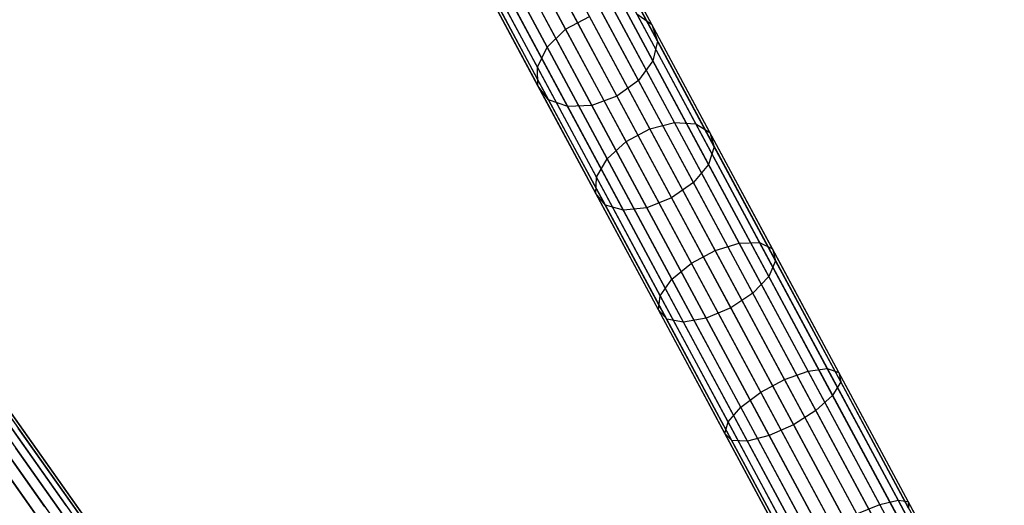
# Model space of a CAD drawing. Extents: x -102 to 102, y -101 to 102.
# Tile 208 of 256: x -53.15 to -38.01, y 75.56 to 83.04. Entities that reach past the tile are written whole.
import ezdxf

# ---------------------------------------------------------------- set-up
doc = ezdxf.new("R2010")
doc.units = 0
doc.header["$LTSCALE"] = 25.4
doc.layers.get('0').update_dxf_attribs({"linetype": 'CONTINUOUS'})

# ---------------------------------------------------------------- blocks, each defined once
blk = doc.blocks.new('NL2500011659_STL')
at = {"color": 0}
for p, q in [((-47.869, 89.574, -28.963), (-39.268, 73.556, -288.963)), ((-47.869, 89.574, -28.963), (-39.268, 73.556, -288.963)), ((-47.455, 89.605, -28.952), (-38.854, 73.587, -288.952)), ((-47.455, 89.605, -28.952), (-38.854, 73.587, -288.952)), ((-48.236, 89.377, -28.963), (-39.634, 73.359, -288.963)), ((-48.236, 89.377, -28.963), (-39.634, 73.359, -288.963)), ((-48.063, 89.495, -28.965), (-39.462, 73.477, -288.965)), ((-48.063, 89.495, -28.965), (-39.462, 73.477, -288.965)), ((-47.064, 89.465, -28.93), (-38.463, 73.447, -288.93)), ((-47.064, 89.465, -28.93), (-38.463, 73.447, -288.93)), ((-48.491, 89.049, -28.952), (-39.889, 73.031, -288.952)), ((-48.491, 89.049, -28.952), (-39.889, 73.031, -288.952)), ((-46.764, 89.178, -28.902), (-38.163, 73.16, -288.902)), ((-46.764, 89.178, -28.902), (-38.163, 73.16, -288.902)), ((-46.607, 88.794, -28.874), (-38.006, 72.776, -288.874)), ((-46.607, 88.794, -28.874), (-38.006, 72.776, -288.874)), ((-48.59, 88.645, -28.93), (-39.989, 72.628, -288.93)), ((-48.59, 88.645, -28.93), (-39.989, 72.628, -288.93)), ((-46.62, 88.379, -28.848), (-38.019, 72.362, -288.848)), ((-46.62, 88.379, -28.848), (-38.019, 72.362, -288.848)), ((-48.516, 88.237, -28.902), (-39.915, 72.219, -288.902)), ((-48.516, 88.237, -28.902), (-39.915, 72.219, -288.902)), ((-46.802, 88.005, -28.831), (-38.2, 71.988, -288.831)), ((-46.802, 88.005, -28.831), (-38.2, 71.988, -288.831)), ((-48.283, 87.894, -28.874), (-39.682, 71.876, -288.874)), ((-48.283, 87.894, -28.874), (-39.682, 71.876, -288.874)), ((-47.119, 87.737, -28.825), (-38.518, 71.719, -288.825)), ((-47.119, 87.737, -28.825), (-38.518, 71.719, -288.825)), ((-47.93, 87.676, -28.848), (-39.329, 71.658, -288.848)), ((-47.93, 87.676, -28.848), (-39.329, 71.658, -288.848)), ((-47.518, 87.62, -28.831), (-38.917, 71.603, -288.831)), ((-47.518, 87.62, -28.831), (-38.917, 71.603, -288.831)), ((-44.753, 82.89, -11.497), (-45.594, 84.457, -13.193)), ((-44.753, 82.89, -11.497), (-45.594, 84.457, -13.193)), ((-43.426, 82.962, -12.164), (-44.232, 84.463, -13.789)), ((-43.426, 82.962, -12.164), (-44.232, 84.463, -13.789)), ((-45.036, 82.614, -11.626), (-45.87, 84.168, -13.308)), ((-45.036, 82.614, -11.626), (-45.87, 84.168, -13.308)), ((-43.338, 82.706, -12.479), (-44.127, 84.176, -14.071)), ((-43.338, 82.706, -12.479), (-44.127, 84.176, -14.071)), ((-45.186, 82.307, -11.862), (-46.008, 83.837, -13.519)), ((-45.186, 82.307, -11.862), (-46.008, 83.837, -13.519)), ((-43.411, 82.402, -12.754), (-44.186, 83.845, -14.316)), ((-43.411, 82.402, -12.754), (-44.186, 83.845, -14.316)), ((-45.178, 82.021, -12.164), (-45.984, 83.522, -13.789)), ((-45.178, 82.021, -12.164), (-45.984, 83.522, -13.789)), ((-43.632, 82.104, -12.94), (-44.398, 83.529, -14.483)), ((-43.632, 82.104, -12.94), (-44.398, 83.529, -14.483)), ((-45.014, 81.806, -12.479), (-45.803, 83.276, -14.071)), ((-45.014, 81.806, -12.479), (-45.803, 83.276, -14.071)), ((-44.72, 81.699, -12.754), (-45.495, 83.142, -14.316)), ((-44.72, 81.699, -12.754), (-45.495, 83.142, -14.316)), ((-44.349, 81.719, -12.94), (-45.114, 83.144, -14.483)), ((-44.349, 81.719, -12.94), (-45.114, 83.144, -14.483)), ((-44.726, 83.281, -14.542), (-43.964, 81.862, -13.006)), ((-44.726, 83.281, -14.542), (-43.964, 81.862, -13.006)), ((-43.078, 81.454, -10.162), (-44, 83.171, -11.626)), ((-43.078, 81.454, -10.162), (-44, 83.171, -11.626)), ((-58.107, 83.092, -28.952), (-47.603, 68.253, -288.952)), ((-58.107, 83.092, -28.952), (-47.603, 68.253, -288.952)), ((-57.702, 83.001, -28.93), (-47.198, 68.162, -288.93)), ((-57.702, 83.001, -28.93), (-47.198, 68.162, -288.93)), ((-44.753, 82.89, -11.497), (-44.386, 83.087, -11.497)), ((-44.753, 82.89, -11.497), (-44.386, 83.087, -11.497)), ((-43.457, 81.357, -10.021), (-44.386, 83.087, -11.497)), ((-43.457, 81.357, -10.021), (-44.386, 83.087, -11.497)), ((-43.66, 83.126, -11.862), (-43.426, 82.962, -12.164)), ((-42.752, 81.435, -10.419), (-43.66, 83.126, -11.862)), ((-42.752, 81.435, -10.419), (-43.66, 83.126, -11.862)), ((-43.66, 83.126, -11.862), (-43.426, 82.962, -12.164)), ((-45.036, 82.614, -11.626), (-44.753, 82.89, -11.497)), ((-45.036, 82.614, -11.626), (-44.753, 82.89, -11.497)), ((-43.823, 81.16, -10.021), (-44.753, 82.89, -11.497)), ((-43.823, 81.16, -10.021), (-44.753, 82.89, -11.497)), ((-43.426, 82.962, -12.164), (-43.338, 82.706, -12.479)), ((-42.536, 81.303, -10.749), (-43.426, 82.962, -12.164)), ((-42.536, 81.303, -10.749), (-43.426, 82.962, -12.164)), ((-43.426, 82.962, -12.164), (-43.338, 82.706, -12.479)), ((-57.369, 82.753, -28.902), (-46.865, 67.914, -288.902)), ((-57.369, 82.753, -28.902), (-46.865, 67.914, -288.902)), ((-43.338, 82.706, -12.479), (-43.411, 82.402, -12.754)), ((-43.338, 82.706, -12.479), (-43.411, 82.402, -12.754)), ((-42.466, 81.081, -11.094), (-43.338, 82.706, -12.479)), ((-42.466, 81.081, -11.094), (-43.338, 82.706, -12.479)), ((-45.186, 82.307, -11.862), (-45.036, 82.614, -11.626)), ((-45.186, 82.307, -11.862), (-45.036, 82.614, -11.626)), ((-44.114, 80.898, -10.162), (-45.036, 82.614, -11.626)), ((-44.114, 80.898, -10.162), (-45.036, 82.614, -11.626)), ((-57.166, 82.392, -28.874), (-46.662, 67.552, -288.874)), ((-57.166, 82.392, -28.874), (-46.662, 67.552, -288.874)), ((-43.411, 82.402, -12.754), (-43.632, 82.104, -12.94)), ((-43.411, 82.402, -12.754), (-43.632, 82.104, -12.94)), ((-42.555, 80.808, -11.394), (-43.411, 82.402, -12.754)), ((-42.555, 80.808, -11.394), (-43.411, 82.402, -12.754)), ((-45.178, 82.021, -12.164), (-45.186, 82.307, -11.862)), ((-44.278, 80.616, -10.419), (-45.186, 82.307, -11.862)), ((-45.178, 82.021, -12.164), (-45.186, 82.307, -11.862)), ((-44.278, 80.616, -10.419), (-45.186, 82.307, -11.862)), ((-43.632, 82.104, -12.94), (-43.964, 81.862, -13.006)), ((-43.632, 82.104, -12.94), (-43.964, 81.862, -13.006)), ((-42.787, 80.529, -11.597), (-43.632, 82.104, -12.94)), ((-42.787, 80.529, -11.597), (-43.632, 82.104, -12.94)), ((-57.129, 81.978, -28.848), (-46.624, 67.139, -288.848)), ((-57.129, 81.978, -28.848), (-46.624, 67.139, -288.848)), ((-45.014, 81.806, -12.479), (-45.178, 82.021, -12.164)), ((-44.288, 80.362, -10.749), (-45.178, 82.021, -12.164)), ((-45.014, 81.806, -12.479), (-45.178, 82.021, -12.164)), ((-44.288, 80.362, -10.749), (-45.178, 82.021, -12.164)), ((-44.72, 81.699, -12.754), (-45.014, 81.806, -12.479)), ((-44.141, 80.181, -11.094), (-45.014, 81.806, -12.479)), ((-44.72, 81.699, -12.754), (-45.014, 81.806, -12.479)), ((-44.141, 80.181, -11.094), (-45.014, 81.806, -12.479)), ((-43.964, 81.862, -13.006), (-44.349, 81.719, -12.94)), ((-43.964, 81.862, -13.006), (-44.349, 81.719, -12.94)), ((-43.964, 81.862, -13.006), (-43.123, 80.295, -11.669)), ((-43.964, 81.862, -13.006), (-43.123, 80.295, -11.669)), ((-44.349, 81.719, -12.94), (-44.72, 81.699, -12.754)), ((-44.349, 81.719, -12.94), (-44.72, 81.699, -12.754)), ((-43.864, 80.104, -11.394), (-44.72, 81.699, -12.754)), ((-43.864, 80.104, -11.394), (-44.72, 81.699, -12.754)), ((-43.504, 80.144, -11.597), (-44.349, 81.719, -12.94)), ((-43.504, 80.144, -11.597), (-44.349, 81.719, -12.94)), ((-57.262, 81.585, -28.831), (-46.758, 66.746, -288.831)), ((-57.262, 81.585, -28.831), (-46.758, 66.746, -288.831)), ((-43.823, 81.16, -10.021), (-43.457, 81.357, -10.021)), ((-43.823, 81.16, -10.021), (-43.457, 81.357, -10.021)), ((-43.457, 81.357, -10.021), (-43.078, 81.454, -10.162)), ((-43.457, 81.357, -10.021), (-43.078, 81.454, -10.162)), ((-42.453, 79.486, -8.785), (-43.457, 81.357, -10.021)), ((-42.453, 79.486, -8.785), (-43.457, 81.357, -10.021)), ((-43.078, 81.454, -10.162), (-42.752, 81.435, -10.419)), ((-42.082, 79.599, -8.936), (-43.078, 81.454, -10.162)), ((-42.082, 79.599, -8.936), (-43.078, 81.454, -10.162)), ((-43.078, 81.454, -10.162), (-42.752, 81.435, -10.419)), ((-42.752, 81.435, -10.419), (-42.536, 81.303, -10.749)), ((-41.771, 79.607, -9.211), (-42.752, 81.435, -10.419)), ((-41.771, 79.607, -9.211), (-42.752, 81.435, -10.419)), ((-42.752, 81.435, -10.419), (-42.536, 81.303, -10.749)), ((-42.536, 81.303, -10.749), (-42.466, 81.081, -11.094)), ((-41.573, 79.511, -9.564), (-42.536, 81.303, -10.749)), ((-41.573, 79.511, -9.564), (-42.536, 81.303, -10.749)), ((-42.536, 81.303, -10.749), (-42.466, 81.081, -11.094)), ((-44.114, 80.898, -10.162), (-43.823, 81.16, -10.021)), ((-44.114, 80.898, -10.162), (-43.823, 81.16, -10.021)), ((-42.819, 79.29, -8.785), (-43.823, 81.16, -10.021)), ((-42.819, 79.29, -8.785), (-43.823, 81.16, -10.021)), ((-42.466, 81.081, -11.094), (-42.555, 80.808, -11.394)), ((-42.466, 81.081, -11.094), (-42.555, 80.808, -11.394)), ((-41.523, 79.326, -9.933), (-42.466, 81.081, -11.094)), ((-41.523, 79.326, -9.933), (-42.466, 81.081, -11.094)), ((-44.278, 80.616, -10.419), (-44.114, 80.898, -10.162)), ((-44.278, 80.616, -10.419), (-44.114, 80.898, -10.162)), ((-43.117, 79.043, -8.936), (-44.114, 80.898, -10.162)), ((-43.117, 79.043, -8.936), (-44.114, 80.898, -10.162)), ((-42.555, 80.808, -11.394), (-42.787, 80.529, -11.597)), ((-42.555, 80.808, -11.394), (-42.787, 80.529, -11.597)), ((-41.629, 79.084, -10.254), (-42.555, 80.808, -11.394)), ((-41.629, 79.084, -10.254), (-42.555, 80.808, -11.394)), ((-44.288, 80.362, -10.749), (-44.278, 80.616, -10.419)), ((-44.288, 80.362, -10.749), (-44.278, 80.616, -10.419)), ((-43.297, 78.788, -9.211), (-44.278, 80.616, -10.419)), ((-43.297, 78.788, -9.211), (-44.278, 80.616, -10.419)), ((-42.787, 80.529, -11.597), (-43.123, 80.295, -11.669)), ((-42.787, 80.529, -11.597), (-43.123, 80.295, -11.669)), ((-41.873, 78.827, -10.472), (-42.787, 80.529, -11.597)), ((-41.873, 78.827, -10.472), (-42.787, 80.529, -11.597)), ((-44.141, 80.181, -11.094), (-44.288, 80.362, -10.749)), ((-43.325, 78.57, -9.564), (-44.288, 80.362, -10.749)), ((-44.141, 80.181, -11.094), (-44.288, 80.362, -10.749)), ((-43.325, 78.57, -9.564), (-44.288, 80.362, -10.749)), ((-43.123, 80.295, -11.669), (-43.504, 80.144, -11.597)), ((-43.123, 80.295, -11.669), (-43.504, 80.144, -11.597)), ((-43.123, 80.295, -11.669), (-42.213, 78.601, -10.549)), ((-43.123, 80.295, -11.669), (-42.213, 78.601, -10.549)), ((-43.864, 80.104, -11.394), (-44.141, 80.181, -11.094)), ((-43.199, 78.426, -9.933), (-44.141, 80.181, -11.094)), ((-43.864, 80.104, -11.394), (-44.141, 80.181, -11.094)), ((-43.199, 78.426, -9.933), (-44.141, 80.181, -11.094)), ((-43.504, 80.144, -11.597), (-43.864, 80.104, -11.394)), ((-43.504, 80.144, -11.597), (-43.864, 80.104, -11.394)), ((-42.59, 78.443, -10.472), (-43.504, 80.144, -11.597)), ((-42.59, 78.443, -10.472), (-43.504, 80.144, -11.597)), ((-42.938, 78.381, -10.254), (-43.864, 80.104, -11.394)), ((-42.938, 78.381, -10.254), (-43.864, 80.104, -11.394)), ((-42.453, 79.486, -8.785), (-42.082, 79.599, -8.936)), ((-42.453, 79.486, -8.785), (-42.082, 79.599, -8.936)), ((-42.082, 79.599, -8.936), (-41.771, 79.607, -9.211)), ((-42.082, 79.599, -8.936), (-41.771, 79.607, -9.211)), ((-41.024, 77.63, -7.964), (-42.082, 79.599, -8.936)), ((-41.024, 77.63, -7.964), (-42.082, 79.599, -8.936)), ((-41.771, 79.607, -9.211), (-41.573, 79.511, -9.564)), ((-40.729, 77.668, -8.254), (-41.771, 79.607, -9.211)), ((-40.729, 77.668, -8.254), (-41.771, 79.607, -9.211)), ((-41.771, 79.607, -9.211), (-41.573, 79.511, -9.564)), ((-41.573, 79.511, -9.564), (-41.523, 79.326, -9.933)), ((-40.551, 77.608, -8.625), (-41.573, 79.511, -9.564)), ((-40.551, 77.608, -8.625), (-41.573, 79.511, -9.564)), ((-41.573, 79.511, -9.564), (-41.523, 79.326, -9.933)), ((-42.819, 79.29, -8.785), (-42.453, 79.486, -8.785)), ((-42.819, 79.29, -8.785), (-42.453, 79.486, -8.785)), ((-41.387, 77.501, -7.805), (-42.453, 79.486, -8.785)), ((-41.387, 77.501, -7.805), (-42.453, 79.486, -8.785)), ((-43.117, 79.043, -8.936), (-42.819, 79.29, -8.785)), ((-43.117, 79.043, -8.936), (-42.819, 79.29, -8.785)), ((-41.753, 77.304, -7.805), (-42.819, 79.29, -8.785)), ((-41.753, 77.304, -7.805), (-42.819, 79.29, -8.785)), ((-41.523, 79.326, -9.933), (-41.629, 79.084, -10.254)), ((-41.523, 79.326, -9.933), (-41.629, 79.084, -10.254)), ((-40.522, 77.462, -9.013), (-41.523, 79.326, -9.933)), ((-40.522, 77.462, -9.013), (-41.523, 79.326, -9.933)), ((-41.629, 79.084, -10.254), (-41.873, 78.827, -10.472)), ((-41.629, 79.084, -10.254), (-41.873, 78.827, -10.472)), ((-40.647, 77.255, -9.351), (-41.629, 79.084, -10.254)), ((-40.647, 77.255, -9.351), (-41.629, 79.084, -10.254)), ((-43.297, 78.788, -9.211), (-43.117, 79.043, -8.936)), ((-43.297, 78.788, -9.211), (-43.117, 79.043, -8.936)), ((-42.06, 77.073, -7.964), (-43.117, 79.043, -8.936)), ((-42.06, 77.073, -7.964), (-43.117, 79.043, -8.936)), ((-43.325, 78.57, -9.564), (-43.297, 78.788, -9.211)), ((-43.325, 78.57, -9.564), (-43.297, 78.788, -9.211)), ((-42.255, 76.848, -8.254), (-43.297, 78.788, -9.211)), ((-42.255, 76.848, -8.254), (-43.297, 78.788, -9.211)), ((-41.873, 78.827, -10.472), (-42.213, 78.601, -10.549)), ((-41.873, 78.827, -10.472), (-42.213, 78.601, -10.549)), ((-40.903, 77.021, -9.581), (-41.873, 78.827, -10.472)), ((-40.903, 77.021, -9.581), (-41.873, 78.827, -10.472)), ((-42.213, 78.601, -10.549), (-42.59, 78.443, -10.472)), ((-42.213, 78.601, -10.549), (-42.59, 78.443, -10.472)), ((-42.213, 78.601, -10.549), (-41.248, 76.803, -9.662)), ((-42.213, 78.601, -10.549), (-41.248, 76.803, -9.662)), ((-43.199, 78.426, -9.933), (-43.325, 78.57, -9.564)), ((-42.304, 76.667, -8.625), (-43.325, 78.57, -9.564)), ((-43.199, 78.426, -9.933), (-43.325, 78.57, -9.564)), ((-42.304, 76.667, -8.625), (-43.325, 78.57, -9.564)), ((-42.938, 78.381, -10.254), (-43.199, 78.426, -9.933)), ((-42.198, 76.562, -9.013), (-43.199, 78.426, -9.933)), ((-42.938, 78.381, -10.254), (-43.199, 78.426, -9.933)), ((-42.198, 76.562, -9.013), (-43.199, 78.426, -9.933)), ((-42.59, 78.443, -10.472), (-42.938, 78.381, -10.254)), ((-42.59, 78.443, -10.472), (-42.938, 78.381, -10.254)), ((-41.956, 76.552, -9.351), (-42.938, 78.381, -10.254)), ((-41.956, 76.552, -9.351), (-42.938, 78.381, -10.254)), ((-41.62, 76.637, -9.581), (-42.59, 78.443, -10.472)), ((-41.62, 76.637, -9.581), (-42.59, 78.443, -10.472)), ((-41.387, 77.501, -7.805), (-41.024, 77.63, -7.964)), ((-41.387, 77.501, -7.805), (-41.024, 77.63, -7.964)), ((-41.024, 77.63, -7.964), (-40.729, 77.668, -8.254)), ((-41.024, 77.63, -7.964), (-40.729, 77.668, -8.254)), ((-39.921, 75.574, -7.26), (-41.024, 77.63, -7.964)), ((-39.921, 75.574, -7.26), (-41.024, 77.63, -7.964)), ((-40.729, 77.668, -8.254), (-40.551, 77.608, -8.625)), ((-39.641, 75.642, -7.56), (-40.729, 77.668, -8.254)), ((-39.641, 75.642, -7.56), (-40.729, 77.668, -8.254)), ((-40.729, 77.668, -8.254), (-40.551, 77.608, -8.625)), ((-40.551, 77.608, -8.625), (-40.522, 77.462, -9.013)), ((-39.485, 75.622, -7.945), (-40.551, 77.608, -8.625)), ((-39.485, 75.622, -7.945), (-40.551, 77.608, -8.625)), ((-40.551, 77.608, -8.625), (-40.522, 77.462, -9.013)), ((-41.753, 77.304, -7.805), (-41.387, 77.501, -7.805)), ((-41.753, 77.304, -7.805), (-41.387, 77.501, -7.805)), ((-40.274, 75.429, -7.095), (-41.387, 77.501, -7.805)), ((-40.274, 75.429, -7.095), (-41.387, 77.501, -7.805)), ((-40.522, 77.462, -9.013), (-40.647, 77.255, -9.351)), ((-40.522, 77.462, -9.013), (-40.647, 77.255, -9.351)), ((-39.478, 75.517, -8.347), (-40.522, 77.462, -9.013)), ((-39.478, 75.517, -8.347), (-40.522, 77.462, -9.013)), ((-42.06, 77.073, -7.964), (-41.753, 77.304, -7.805)), ((-42.06, 77.073, -7.964), (-41.753, 77.304, -7.805)), ((-40.64, 75.232, -7.095), (-41.753, 77.304, -7.805)), ((-40.64, 75.232, -7.095), (-41.753, 77.304, -7.805)), ((-40.647, 77.255, -9.351), (-40.903, 77.021, -9.581)), ((-40.647, 77.255, -9.351), (-40.903, 77.021, -9.581)), ((-39.621, 75.345, -8.698), (-40.647, 77.255, -9.351)), ((-39.621, 75.345, -8.698), (-40.647, 77.255, -9.351)), ((-52.762, 75.541, -10.162), (-53.888, 77.131, -11.626)), ((-52.762, 75.541, -10.162), (-53.888, 77.131, -11.626)), ((-52.436, 75.562, -10.419), (-53.545, 77.129, -11.862)), ((-52.436, 75.562, -10.419), (-53.545, 77.129, -11.862)), ((-52.205, 75.458, -10.749), (-53.292, 76.994, -12.164)), ((-52.205, 75.458, -10.749), (-53.292, 76.994, -12.164)), ((-42.255, 76.848, -8.254), (-42.06, 77.073, -7.964)), ((-42.255, 76.848, -8.254), (-42.06, 77.073, -7.964)), ((-40.956, 75.018, -7.26), (-42.06, 77.073, -7.964)), ((-40.956, 75.018, -7.26), (-42.06, 77.073, -7.964)), ((-40.903, 77.021, -9.581), (-41.248, 76.803, -9.662)), ((-40.903, 77.021, -9.581), (-41.248, 76.803, -9.662)), ((-39.891, 75.136, -8.935), (-40.903, 77.021, -9.581)), ((-39.891, 75.136, -8.935), (-40.903, 77.021, -9.581)), ((-42.304, 76.667, -8.625), (-42.255, 76.848, -8.254)), ((-42.304, 76.667, -8.625), (-42.255, 76.848, -8.254)), ((-41.167, 74.823, -7.56), (-42.255, 76.848, -8.254)), ((-41.167, 74.823, -7.56), (-42.255, 76.848, -8.254)), ((-41.248, 76.803, -9.662), (-41.62, 76.637, -9.581)), ((-41.248, 76.803, -9.662), (-41.62, 76.637, -9.581)), ((-41.248, 76.803, -9.662), (-40.24, 74.926, -9.019)), ((-41.248, 76.803, -9.662), (-40.24, 74.926, -9.019)), ((-52.108, 75.246, -11.094), (-53.173, 76.751, -12.479)), ((-52.108, 75.246, -11.094), (-53.173, 76.751, -12.479)), ((-42.198, 76.562, -9.013), (-42.304, 76.667, -8.625)), ((-41.237, 74.681, -7.945), (-42.304, 76.667, -8.625)), ((-42.198, 76.562, -9.013), (-42.304, 76.667, -8.625)), ((-41.237, 74.681, -7.945), (-42.304, 76.667, -8.625)), ((-41.62, 76.637, -9.581), (-41.956, 76.552, -9.351)), ((-41.62, 76.637, -9.581), (-41.956, 76.552, -9.351)), ((-40.607, 74.751, -8.935), (-41.62, 76.637, -9.581)), ((-40.607, 74.751, -8.935), (-41.62, 76.637, -9.581)), ((-41.956, 76.552, -9.351), (-42.198, 76.562, -9.013)), ((-41.153, 74.617, -8.347), (-42.198, 76.562, -9.013)), ((-41.956, 76.552, -9.351), (-42.198, 76.562, -9.013)), ((-41.153, 74.617, -8.347), (-42.198, 76.562, -9.013)), ((-40.931, 74.642, -8.698), (-41.956, 76.552, -9.351)), ((-40.931, 74.642, -8.698), (-41.956, 76.552, -9.351)), ((-52.163, 74.964, -11.394), (-53.209, 76.441, -12.754)), ((-52.163, 74.964, -11.394), (-53.209, 76.441, -12.754)), ((-52.359, 74.659, -11.597), (-53.392, 76.117, -12.94)), ((-52.359, 74.659, -11.597), (-53.392, 76.117, -12.94)), ((-40.274, 75.429, -7.095), (-39.921, 75.574, -7.26)), ((-40.274, 75.429, -7.095), (-39.921, 75.574, -7.26)), ((-39.921, 75.574, -7.26), (-39.641, 75.642, -7.56)), ((-39.921, 75.574, -7.26), (-39.641, 75.642, -7.56)), ((-38.785, 73.46, -6.834), (-39.921, 75.574, -7.26)), ((-38.785, 73.46, -6.834), (-39.921, 75.574, -7.26)), ((-39.641, 75.642, -7.56), (-39.485, 75.622, -7.945)), ((-38.523, 73.56, -7.141), (-39.641, 75.642, -7.56)), ((-38.523, 73.56, -7.141), (-39.641, 75.642, -7.56)), ((-39.641, 75.642, -7.56), (-39.485, 75.622, -7.945)), ((-39.485, 75.622, -7.945), (-39.478, 75.517, -8.347)), ((-38.388, 73.58, -7.533), (-39.485, 75.622, -7.945)), ((-38.388, 73.58, -7.533), (-39.485, 75.622, -7.945)), ((-39.485, 75.622, -7.945), (-39.478, 75.517, -8.347))]:
    blk.add_line(p, q, dxfattribs=at)

msp = doc.modelspace()

# ---------------------------------------------------------------- block references
at = {"color": 0}
msp.add_blockref('NL2500011659_STL', (0, 0), dxfattribs=at)

doc.saveas('drawing.dxf')
